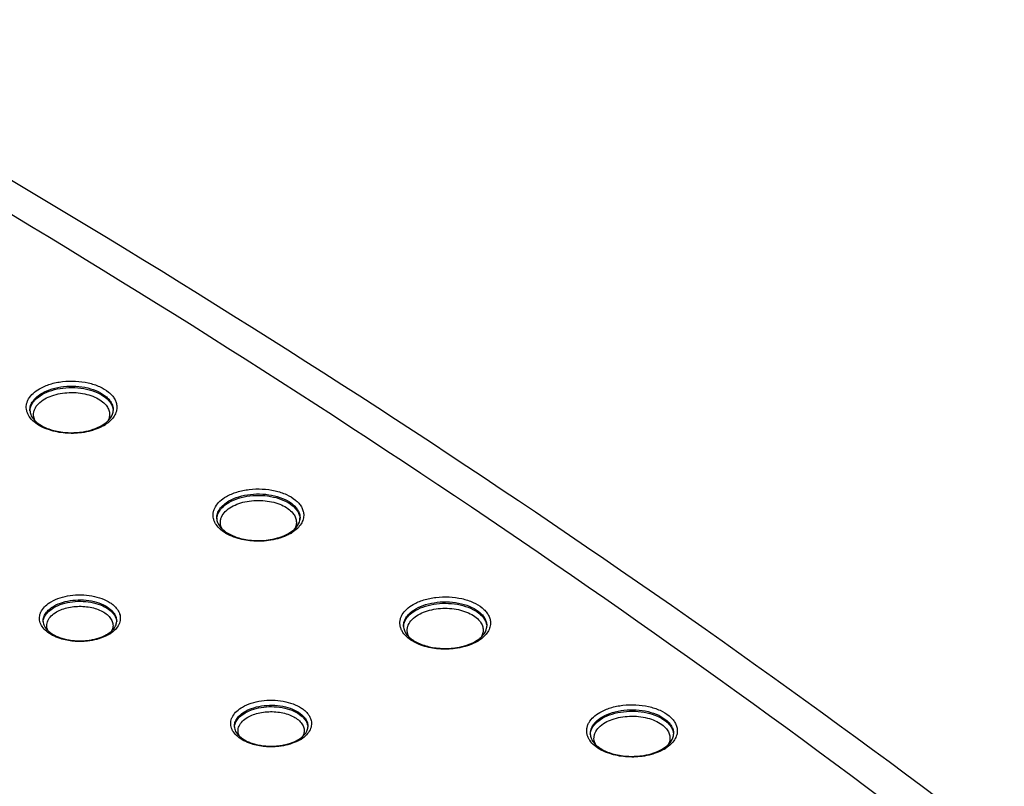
# Model space of a CAD drawing. Header units: inches. Extents: x 0 to 34, y 0 to 22.
# Tile 58 of 62: x 31.789 to 32.736, y 19.551 to 20.288. Entities that reach past the tile are written whole.
import ezdxf

# ---------------------------------------------------------------- set-up
doc = ezdxf.new("R2010")
doc.units = ezdxf.units.IN
doc.header["$LTSCALE"] = 1.87
doc.header["$MEASUREMENT"] = 0
doc.layers.get('0').update_dxf_attribs({"linetype": 'CONTINUOUS'})

msp = doc.modelspace()

# ---------------------------------------------------------------- linework, layer by layer
at = {"color": 7, "linetype": 'CONTINUOUS'}
for p, q in [((31.87797, 19.90891), (31.87844, 19.91069)), ((31.86761, 19.89797), (31.87173, 19.90077)), ((32.05769, 19.80514), (32.05816, 19.80692)), ((32.04734, 19.7942), (32.05146, 19.797)), ((32.23741, 19.70137), (32.23789, 19.70315)), ((32.22706, 19.69043), (32.23118, 19.69323)), ((32.41713, 19.5976), (32.41761, 19.59938)), ((32.40678, 19.58666), (32.4109, 19.58946))]:
    msp.add_line(p, q, dxfattribs=at)
for centre, radius, start, end in [((31.86738, 19.91275), 0.01125, 349.46509, 358.71991), ((31.86522, 19.91142), 0.01338, 358.7756, 4.57131), ((31.84994, 19.93148), 0.03888, 299.96799, 303.11123), ((32.0471, 19.80898), 0.01125, 349.46509, 358.71991), ((32.04494, 19.80765), 0.01338, 358.7756, 4.57131), ((32.02966, 19.82771), 0.03888, 299.96799, 303.11123), ((31.87229, 19.70982), 0.00962, 350.83516, 358.73865), ((32.22682, 19.70521), 0.01125, 349.46509, 358.71991), ((32.22467, 19.70388), 0.01338, 358.7756, 4.57131), ((31.85667, 19.72688), 0.03474, 299.96988, 303.02117), ((31.84669, 19.75235), 0.06149, 274.81673, 279.15491), ((32.20939, 19.72394), 0.03888, 299.96799, 303.11123), ((32.05628, 19.60851), 0.00962, 350.83516, 358.73865), ((32.40654, 19.60144), 0.01125, 349.46509, 358.71991), ((32.40439, 19.60011), 0.01338, 358.7756, 4.57131), ((32.04066, 19.62557), 0.03474, 299.96988, 303.02117), ((32.03068, 19.65104), 0.06149, 274.81673, 279.15491), ((32.38911, 19.62017), 0.03888, 299.96799, 303.11123)]:
    msp.add_arc(centre, radius, start, end, dxfattribs=at)
for points, knots in [([(30.42599, 20.82523), (30.64032, 20.73161), (31.05771, 20.53633), (31.65666, 20.21426), (32.21632, 19.8689), (32.56787, 19.61961), (32.73595, 19.49133)], [0, 0, 0, 0, 0.262457, 0.516812, 0.762727, 1, 1, 1, 1]), ([(32.6814, 19.49102), (32.51662, 19.61689), (32.17197, 19.86166), (31.6233, 20.20118), (31.03594, 20.51831), (30.6266, 20.71089), (30.41636, 20.80329)], [0, 0, 0, 0, 0.237108, 0.482978, 0.73739, 1, 1, 1, 1]), ([(31.81713, 19.89367), (31.81434, 19.89458), (31.80918, 19.8967), (31.80255, 19.901), (31.7984, 19.90543), (31.79626, 19.90924), (31.79527, 19.91212), (31.79486, 19.91505), (31.79505, 19.91799), (31.79583, 19.92089), (31.79769, 19.92477), (31.80153, 19.9293), (31.8055, 19.9321), (31.80772, 19.93339)], [0, 0, 0, 0, 0.156683, 0.297093, 0.420417, 0.476669, 0.530238, 0.582253, 0.634027, 0.686908, 0.742109, 0.862618, 1, 1, 1, 1]), ([(31.80772, 19.93339), (31.8109, 19.93522), (31.81809, 19.93821), (31.82982, 19.9406), (31.84224, 19.94101), (31.85437, 19.93941), (31.86524, 19.93592), (31.87287, 19.93147), (31.87745, 19.92713), (31.87994, 19.92374), (31.88157, 19.92016), (31.88204, 19.91765), (31.88211, 19.91642)], [0, 0, 0, 0, 0.128062, 0.26892, 0.415419, 0.559414, 0.693267, 0.811306, 0.863784, 0.912111, 0.957084, 1, 1, 1, 1]), ([(31.81019, 19.92915), (31.81318, 19.93087), (31.81994, 19.93366), (31.83096, 19.93585), (31.84261, 19.93614), (31.85392, 19.93451), (31.86397, 19.9311), (31.87093, 19.92679), (31.87498, 19.92264), (31.87711, 19.9194), (31.87839, 19.91599), (31.87865, 19.91364), (31.87863, 19.9125)], [0, 0, 0, 0, 0.129002, 0.271002, 0.418471, 0.562885, 0.696355, 0.813218, 0.864961, 0.912604, 0.957122, 1, 1, 1, 1]), ([(31.81021, 19.92777), (31.81312, 19.92945), (31.81968, 19.93218), (31.83038, 19.93438), (31.84173, 19.93479), (31.85283, 19.93336), (31.86281, 19.93021), (31.86985, 19.92618), (31.8741, 19.92225), (31.87644, 19.91916), (31.87799, 19.9159), (31.87847, 19.91361), (31.87856, 19.91248)], [0, 0, 0, 0, 0.127717, 0.268137, 0.414287, 0.558178, 0.692214, 0.810663, 0.863381, 0.911928, 0.957054, 1, 1, 1, 1]), ([(31.79845, 19.9125), (31.79842, 19.91405), (31.79893, 19.91728), (31.80133, 19.9218), (31.80517, 19.92589), (31.80841, 19.92812), (31.81019, 19.92915)], [0, 0, 0, 0, 0.217843, 0.450742, 0.709882, 1, 1, 1, 1]), ([(31.80163, 19.92041), (31.80215, 19.92111), (31.80458, 19.92402), (31.80769, 19.92632), (31.81021, 19.92777)], [0, 0, 0, 0, 0.230403, 1, 1, 1, 1]), ([(31.80366, 19.90228), (31.80318, 19.90317), (31.8024, 19.905), (31.80188, 19.90792), (31.80207, 19.91085), (31.80328, 19.9148), (31.80668, 19.9195), (31.81051, 19.92228), (31.81269, 19.92354)], [0, 0, 0, 0, 0.11747, 0.230091, 0.341747, 0.456487, 0.707281, 1, 1, 1, 1]), ([(31.81269, 19.92354), (31.81488, 19.9248), (31.81974, 19.92695), (31.82769, 19.92898), (31.83623, 19.92988), (31.84491, 19.9296), (31.85323, 19.92816), (31.86075, 19.92563), (31.86705, 19.92215), (31.87043, 19.91909), (31.87174, 19.91745)], [0, 0, 0, 0, 0.119788, 0.250384, 0.387505, 0.526035, 0.660694, 0.786669, 0.90031, 1, 1, 1, 1]), ([(31.7985, 19.91211), (31.79857, 19.91355), (31.79923, 19.91652), (31.80072, 19.91916), (31.80163, 19.92041)], [0, 0, 0, 0, 0.482701, 1, 1, 1, 1]), ([(31.88211, 19.91642), (31.8822, 19.91483), (31.88183, 19.91151), (31.87966, 19.90678), (31.87603, 19.90245), (31.87291, 19.90004), (31.87118, 19.89891)], [0, 0, 0, 0, 0.221433, 0.455302, 0.712887, 1, 1, 1, 1]), ([(31.87174, 19.91745), (31.87264, 19.91632), (31.87414, 19.91394), (31.87525, 19.90995), (31.87502, 19.90589), (31.87402, 19.90337), (31.87336, 19.90218)], [0, 0, 0, 0, 0.264728, 0.509829, 0.749611, 1, 1, 1, 1]), ([(31.79845, 19.9125), (31.79848, 19.91111), (31.79914, 19.90812), (31.80075, 19.90554), (31.80175, 19.9043)], [0, 0, 0, 0, 0.465346, 1, 1, 1, 1]), ([(31.80175, 19.9043), (31.80275, 19.90307), (31.80522, 19.90068), (31.80975, 19.89764), (31.81523, 19.89507), (31.82146, 19.89306), (31.82826, 19.89169), (31.83775, 19.89079), (31.84501, 19.89119), (31.84976, 19.89196)], [0, 0, 0, 0, 0.092763, 0.198644, 0.316557, 0.444514, 0.57988, 0.719731, 1, 1, 1, 1]), ([(31.87173, 19.90077), (31.8725, 19.90138), (31.87506, 19.90366), (31.87715, 19.90659), (31.87797, 19.90891)], [0, 0, 0, 0, 0.284477, 1, 1, 1, 1]), ([(31.84976, 19.89196), (31.85303, 19.89249), (31.85919, 19.89396), (31.86502, 19.89647), (31.86761, 19.89797)], [0, 0, 0, 0, 0.526023, 1, 1, 1, 1]), ([(31.86936, 19.8978), (31.86866, 19.89739), (31.86566, 19.89578), (31.86249, 19.8945), (31.86003, 19.8937)], [0, 0, 0, 0, 0.238975, 1, 1, 1, 1]), ([(31.84822, 19.89105), (31.84294, 19.89036), (31.8324, 19.89013), (31.82201, 19.89208), (31.81713, 19.89367)], [0, 0, 0, 0, 0.509061, 1, 1, 1, 1]), ([(31.86003, 19.8937), (31.8591, 19.89339), (31.85523, 19.89223), (31.85125, 19.89145), (31.84822, 19.89105)], [0, 0, 0, 0, 0.243015, 1, 1, 1, 1]), ([(31.99685, 19.7899), (31.99407, 19.79081), (31.9889, 19.79293), (31.98227, 19.79723), (31.97812, 19.80166), (31.97598, 19.80547), (31.97499, 19.80835), (31.97459, 19.81128), (31.97478, 19.81422), (31.97555, 19.81712), (31.97741, 19.821), (31.98125, 19.82553), (31.98522, 19.82833), (31.98744, 19.82962)], [0, 0, 0, 0, 0.156683, 0.297093, 0.420417, 0.476669, 0.530238, 0.582253, 0.634027, 0.686908, 0.742109, 0.862618, 1, 1, 1, 1]), ([(31.98744, 19.82962), (31.99062, 19.83145), (31.99782, 19.83444), (32.00954, 19.83683), (32.02196, 19.83724), (32.03409, 19.83564), (32.04496, 19.83215), (32.0526, 19.8277), (32.05717, 19.82336), (32.05967, 19.81997), (32.06129, 19.81639), (32.06176, 19.81388), (32.06183, 19.81265)], [0, 0, 0, 0, 0.128062, 0.26892, 0.415419, 0.559414, 0.693267, 0.811306, 0.863784, 0.912111, 0.957084, 1, 1, 1, 1]), ([(31.98992, 19.82538), (31.9929, 19.8271), (31.99967, 19.82989), (32.01069, 19.83208), (32.02233, 19.83237), (32.03364, 19.83074), (32.04369, 19.82733), (32.05065, 19.82303), (32.0547, 19.81887), (32.05683, 19.81563), (32.05812, 19.81223), (32.05837, 19.80987), (32.05835, 19.80873)], [0, 0, 0, 0, 0.129002, 0.271002, 0.418471, 0.562885, 0.696355, 0.813218, 0.864961, 0.912604, 0.957122, 1, 1, 1, 1]), ([(31.98994, 19.824), (31.99284, 19.82568), (31.9994, 19.82841), (32.01011, 19.83061), (32.02145, 19.83102), (32.03255, 19.82959), (32.04253, 19.82644), (32.04957, 19.82241), (32.05382, 19.81848), (32.05616, 19.81539), (32.05771, 19.81213), (32.05819, 19.80984), (32.05828, 19.80872)], [0, 0, 0, 0, 0.127717, 0.268137, 0.414287, 0.558178, 0.692214, 0.810663, 0.863381, 0.911928, 0.957054, 1, 1, 1, 1]), ([(31.97818, 19.80873), (31.97814, 19.81028), (31.97865, 19.81351), (31.98105, 19.81803), (31.9849, 19.82212), (31.98813, 19.82435), (31.98992, 19.82538)], [0, 0, 0, 0, 0.217843, 0.450742, 0.709882, 1, 1, 1, 1]), ([(31.98136, 19.81664), (31.98187, 19.81735), (31.98431, 19.82025), (31.98741, 19.82255), (31.98994, 19.824)], [0, 0, 0, 0, 0.230403, 1, 1, 1, 1]), ([(31.98339, 19.79851), (31.9829, 19.7994), (31.98212, 19.80123), (31.98161, 19.80415), (31.98179, 19.80708), (31.98301, 19.81103), (31.98641, 19.81573), (31.99023, 19.81851), (31.99241, 19.81977)], [0, 0, 0, 0, 0.11747, 0.230091, 0.341747, 0.456487, 0.707281, 1, 1, 1, 1]), ([(31.99241, 19.81977), (31.9946, 19.82103), (31.99946, 19.82318), (32.00741, 19.82521), (32.01596, 19.82611), (32.02463, 19.82583), (32.03295, 19.82439), (32.04047, 19.82186), (32.04677, 19.81838), (32.05016, 19.81532), (32.05147, 19.81368)], [0, 0, 0, 0, 0.119788, 0.250384, 0.387505, 0.526035, 0.660694, 0.786669, 0.90031, 1, 1, 1, 1]), ([(31.97822, 19.80834), (31.9783, 19.80978), (31.97895, 19.81275), (31.98044, 19.81539), (31.98136, 19.81664)], [0, 0, 0, 0, 0.482701, 1, 1, 1, 1]), ([(32.06183, 19.81265), (32.06192, 19.81106), (32.06155, 19.80774), (32.05938, 19.80302), (32.05575, 19.79868), (32.05263, 19.79627), (32.0509, 19.79514)], [0, 0, 0, 0, 0.221433, 0.455302, 0.712887, 1, 1, 1, 1]), ([(32.05147, 19.81368), (32.05237, 19.81255), (32.05386, 19.81017), (32.05497, 19.80618), (32.05474, 19.80212), (32.05375, 19.7996), (32.05309, 19.79841)], [0, 0, 0, 0, 0.264728, 0.509829, 0.749611, 1, 1, 1, 1]), ([(31.97818, 19.80873), (31.97821, 19.80734), (31.97887, 19.80435), (31.98047, 19.80178), (31.98148, 19.80053)], [0, 0, 0, 0, 0.465346, 1, 1, 1, 1]), ([(31.98148, 19.80053), (31.98248, 19.7993), (31.98495, 19.79691), (31.98947, 19.79387), (31.99495, 19.7913), (32.00119, 19.78929), (32.00798, 19.78792), (32.01747, 19.78702), (32.02473, 19.78742), (32.02948, 19.78819)], [0, 0, 0, 0, 0.092763, 0.198644, 0.316557, 0.444514, 0.57988, 0.719731, 1, 1, 1, 1]), ([(32.05146, 19.797), (32.05222, 19.79761), (32.05479, 19.79989), (32.05688, 19.80282), (32.05769, 19.80514)], [0, 0, 0, 0, 0.284477, 1, 1, 1, 1]), ([(32.02948, 19.78819), (32.03275, 19.78872), (32.03891, 19.79019), (32.04475, 19.7927), (32.04734, 19.7942)], [0, 0, 0, 0, 0.526023, 1, 1, 1, 1]), ([(32.04909, 19.79403), (32.04838, 19.79362), (32.04539, 19.79201), (32.04221, 19.79073), (32.03975, 19.78993)], [0, 0, 0, 0, 0.238975, 1, 1, 1, 1]), ([(32.02794, 19.78728), (32.02266, 19.78659), (32.01212, 19.78636), (32.00173, 19.78831), (31.99685, 19.7899)], [0, 0, 0, 0, 0.509061, 1, 1, 1, 1]), ([(32.03975, 19.78993), (32.03882, 19.78962), (32.03495, 19.78846), (32.03097, 19.78768), (32.02794, 19.78728)], [0, 0, 0, 0, 0.243015, 1, 1, 1, 1]), ([(31.81903, 19.72854), (31.82168, 19.73006), (31.82762, 19.73259), (31.83733, 19.73475), (31.84769, 19.73537), (31.85797, 19.7344), (31.86746, 19.7319), (31.8744, 19.72857), (31.87888, 19.72524), (31.88154, 19.72259), (31.88356, 19.71974), (31.88447, 19.71768), (31.88479, 19.71665)], [0, 0, 0, 0, 0.124656, 0.261411, 0.404395, 0.546716, 0.681568, 0.803286, 0.858206, 0.909019, 0.956039, 1, 1, 1, 1]), ([(32.16716, 19.72585), (32.17035, 19.72768), (32.17754, 19.73067), (32.18927, 19.73306), (32.20169, 19.73347), (32.21381, 19.73187), (32.22468, 19.72838), (32.23232, 19.72393), (32.2369, 19.71959), (32.23939, 19.7162), (32.24101, 19.71262), (32.24148, 19.71011), (32.24155, 19.70888)], [0, 0, 0, 0, 0.128062, 0.26892, 0.415419, 0.559414, 0.693267, 0.811306, 0.863784, 0.912111, 0.957084, 1, 1, 1, 1]), ([(31.82754, 19.69307), (31.82504, 19.69388), (31.82041, 19.69577), (31.81446, 19.69963), (31.81012, 19.70422), (31.80806, 19.70863), (31.80757, 19.71218), (31.80774, 19.71481), (31.80843, 19.7174), (31.81009, 19.72085), (31.81351, 19.7249), (31.81705, 19.72739), (31.81903, 19.72854)], [0, 0, 0, 0, 0.157219, 0.298076, 0.421653, 0.531081, 0.583059, 0.634772, 0.68757, 0.742667, 0.862922, 1, 1, 1, 1]), ([(31.81115, 19.7096), (31.81112, 19.71097), (31.81157, 19.71383), (31.81369, 19.71782), (31.81708, 19.72142), (31.81993, 19.72339), (31.82151, 19.7243)], [0, 0, 0, 0, 0.217968, 0.450875, 0.70996, 1, 1, 1, 1]), ([(31.82151, 19.7243), (31.82414, 19.72582), (31.83009, 19.72827), (31.8398, 19.73021), (31.85007, 19.73047), (31.86006, 19.72904), (31.86895, 19.72603), (31.87511, 19.72223), (31.87869, 19.71855), (31.88057, 19.71569), (31.8817, 19.71269), (31.88193, 19.71061), (31.88191, 19.7096)], [0, 0, 0, 0, 0.128693, 0.270392, 0.417734, 0.562289, 0.696058, 0.813178, 0.864993, 0.912657, 0.957163, 1, 1, 1, 1]), ([(31.82153, 19.72292), (31.82411, 19.72442), (31.82995, 19.72684), (31.83948, 19.72878), (31.84957, 19.72911), (31.85944, 19.72779), (31.86828, 19.72494), (31.87448, 19.72129), (31.87818, 19.71775), (31.88018, 19.71498), (31.88147, 19.71206), (31.88183, 19.71002), (31.88187, 19.70902)], [0, 0, 0, 0, 0.127912, 0.268653, 0.415167, 0.559345, 0.693427, 0.81155, 0.863991, 0.912241, 0.957133, 1, 1, 1, 1]), ([(31.824, 19.71869), (31.82573, 19.71969), (31.82954, 19.72141), (31.83576, 19.72315), (31.84249, 19.72407), (31.8494, 19.72415), (31.85618, 19.72336), (31.86253, 19.72176), (31.86813, 19.7194), (31.87139, 19.71727), (31.87279, 19.71609)], [0, 0, 0, 0, 0.116572, 0.24311, 0.376286, 0.512052, 0.646116, 0.774337, 0.893115, 1, 1, 1, 1]), ([(32.17657, 19.68613), (32.17379, 19.68704), (32.16863, 19.68916), (32.162, 19.69346), (32.15784, 19.69789), (32.15571, 19.7017), (32.15472, 19.70458), (32.15431, 19.70751), (32.1545, 19.71045), (32.15528, 19.71336), (32.15713, 19.71723), (32.16097, 19.72176), (32.16494, 19.72456), (32.16716, 19.72585)], [0, 0, 0, 0, 0.156683, 0.297093, 0.420417, 0.476669, 0.530238, 0.582253, 0.634027, 0.686908, 0.742109, 0.862618, 1, 1, 1, 1]), ([(32.16964, 19.72161), (32.17262, 19.72333), (32.17939, 19.72612), (32.19041, 19.72831), (32.20206, 19.7286), (32.21336, 19.72697), (32.22341, 19.72356), (32.23037, 19.71926), (32.23443, 19.7151), (32.23656, 19.71186), (32.23784, 19.70846), (32.2381, 19.7061), (32.23807, 19.70496)], [0, 0, 0, 0, 0.129002, 0.271002, 0.418471, 0.562885, 0.696355, 0.813218, 0.864961, 0.912604, 0.957122, 1, 1, 1, 1]), ([(32.16966, 19.72023), (32.17256, 19.72191), (32.17913, 19.72464), (32.18983, 19.72684), (32.20118, 19.72725), (32.21228, 19.72582), (32.22226, 19.72267), (32.22929, 19.71864), (32.23355, 19.71471), (32.23588, 19.71162), (32.23743, 19.70836), (32.23791, 19.70607), (32.238, 19.70495)], [0, 0, 0, 0, 0.127717, 0.268137, 0.414287, 0.558178, 0.692214, 0.810663, 0.863381, 0.911928, 0.957054, 1, 1, 1, 1]), ([(31.81119, 19.70909), (31.81127, 19.71058), (31.81204, 19.7137), (31.81381, 19.71635), (31.81488, 19.71758)], [0, 0, 0, 0, 0.477882, 1, 1, 1, 1]), ([(31.81599, 19.70045), (31.8156, 19.70122), (31.81497, 19.7028), (31.81458, 19.70531), (31.81479, 19.70783), (31.81589, 19.71121), (31.81884, 19.71523), (31.82213, 19.71761), (31.824, 19.71869)], [0, 0, 0, 0, 0.116805, 0.229153, 0.340884, 0.455914, 0.707326, 1, 1, 1, 1]), ([(31.81488, 19.71758), (31.81531, 19.71809), (31.81728, 19.72015), (31.81964, 19.72183), (31.82153, 19.72292)], [0, 0, 0, 0, 0.233543, 1, 1, 1, 1]), ([(31.87279, 19.71609), (31.87405, 19.71504), (31.87622, 19.71277), (31.87793, 19.7093), (31.87842, 19.70649), (31.87836, 19.7037), (31.87769, 19.70165), (31.87704, 19.7004)], [0, 0, 0, 0, 0.279221, 0.527067, 0.644452, 0.760695, 1, 1, 1, 1]), ([(31.88479, 19.71665), (31.88505, 19.71583), (31.88541, 19.71416), (31.88545, 19.71158), (31.88498, 19.70902), (31.88365, 19.70559), (31.88066, 19.70151), (31.87743, 19.69894), (31.8756, 19.69776)], [0, 0, 0, 0, 0.114007, 0.226331, 0.339824, 0.457191, 0.711166, 1, 1, 1, 1]), ([(32.1579, 19.70496), (32.15787, 19.70651), (32.15838, 19.70974), (32.16077, 19.71426), (32.16462, 19.71835), (32.16785, 19.72058), (32.16964, 19.72161)], [0, 0, 0, 0, 0.217843, 0.450742, 0.709882, 1, 1, 1, 1]), ([(32.16108, 19.71287), (32.16159, 19.71358), (32.16403, 19.71648), (32.16714, 19.71878), (32.16966, 19.72023)], [0, 0, 0, 0, 0.230403, 1, 1, 1, 1]), ([(32.16311, 19.69474), (32.16263, 19.69563), (32.16185, 19.69746), (32.16133, 19.70038), (32.16152, 19.70331), (32.16273, 19.70726), (32.16613, 19.71196), (32.16996, 19.71474), (32.17213, 19.716)], [0, 0, 0, 0, 0.11747, 0.230091, 0.341747, 0.456487, 0.707281, 1, 1, 1, 1]), ([(32.17213, 19.716), (32.17432, 19.71726), (32.17919, 19.71941), (32.18713, 19.72144), (32.19568, 19.72234), (32.20435, 19.72206), (32.21268, 19.72062), (32.22019, 19.71809), (32.22649, 19.71461), (32.22988, 19.71155), (32.23119, 19.70991)], [0, 0, 0, 0, 0.119788, 0.250384, 0.387505, 0.526035, 0.660694, 0.786669, 0.90031, 1, 1, 1, 1]), ([(31.81115, 19.7096), (31.81116, 19.70883), (31.8114, 19.70723), (31.81273, 19.70387), (31.81462, 19.70167), (31.81608, 19.70035)], [0, 0, 0, 0, 0.214946, 0.448192, 1, 1, 1, 1]), ([(31.87742, 19.70075), (31.87858, 19.70186), (31.88049, 19.70415), (31.88158, 19.70696), (31.88179, 19.70828)], [0, 0, 0, 0, 0.545493, 1, 1, 1, 1]), ([(32.1579, 19.70496), (32.15793, 19.70357), (32.15859, 19.70058), (32.16019, 19.69801), (32.1612, 19.69676)], [0, 0, 0, 0, 0.465346, 1, 1, 1, 1]), ([(32.15794, 19.70457), (32.15802, 19.70601), (32.15867, 19.70898), (32.16017, 19.71162), (32.16108, 19.71287)], [0, 0, 0, 0, 0.482701, 1, 1, 1, 1]), ([(32.24155, 19.70888), (32.24164, 19.70729), (32.24127, 19.70397), (32.2391, 19.69925), (32.23547, 19.69492), (32.23236, 19.6925), (32.23063, 19.69137)], [0, 0, 0, 0, 0.221433, 0.455302, 0.712887, 1, 1, 1, 1]), ([(32.23119, 19.70991), (32.23209, 19.70878), (32.23358, 19.7064), (32.23469, 19.70241), (32.23446, 19.69835), (32.23347, 19.69583), (32.23281, 19.69464)], [0, 0, 0, 0, 0.264728, 0.509829, 0.749611, 1, 1, 1, 1]), ([(31.81608, 19.70035), (31.81803, 19.69859), (31.82155, 19.69633), (31.82681, 19.69409), (31.83302, 19.69215), (31.84144, 19.69078), (31.84837, 19.69079), (31.85185, 19.69108)], [0, 0, 0, 0, 0.208, 0.326806, 0.453449, 0.722654, 1, 1, 1, 1]), ([(31.85647, 19.69165), (31.85937, 19.69211), (31.86482, 19.69342), (31.86998, 19.69564), (31.87227, 19.69696)], [0, 0, 0, 0, 0.526454, 1, 1, 1, 1]), ([(31.87402, 19.69679), (31.87338, 19.69642), (31.87066, 19.69495), (31.86777, 19.6938), (31.86553, 19.69308)], [0, 0, 0, 0, 0.238797, 1, 1, 1, 1]), ([(31.87227, 19.69696), (31.87277, 19.69725), (31.87458, 19.69836), (31.87629, 19.69967), (31.87742, 19.70075)], [0, 0, 0, 0, 0.26692, 1, 1, 1, 1]), ([(32.1612, 19.69676), (32.1622, 19.69553), (32.16467, 19.69314), (32.16919, 19.6901), (32.17467, 19.68753), (32.18091, 19.68552), (32.1877, 19.68415), (32.1972, 19.68325), (32.20446, 19.68365), (32.2092, 19.68442)], [0, 0, 0, 0, 0.092763, 0.198644, 0.316557, 0.444514, 0.57988, 0.719731, 1, 1, 1, 1]), ([(32.23118, 19.69323), (32.23194, 19.69384), (32.23451, 19.69612), (32.2366, 19.69905), (32.23741, 19.70137)], [0, 0, 0, 0, 0.284477, 1, 1, 1, 1]), ([(31.85393, 19.69062), (31.84943, 19.69012), (31.84049, 19.69004), (31.83169, 19.69173), (31.82754, 19.69307)], [0, 0, 0, 0, 0.509014, 1, 1, 1, 1]), ([(31.86553, 19.69308), (31.86461, 19.69278), (31.86082, 19.69167), (31.8569, 19.69096), (31.85393, 19.69062)], [0, 0, 0, 0, 0.242634, 1, 1, 1, 1]), ([(32.20767, 19.68351), (32.20239, 19.68282), (32.19184, 19.68259), (32.18146, 19.68454), (32.17657, 19.68613)], [0, 0, 0, 0, 0.509061, 1, 1, 1, 1]), ([(32.21948, 19.68616), (32.21855, 19.68585), (32.21468, 19.68469), (32.2107, 19.68391), (32.20767, 19.68351)], [0, 0, 0, 0, 0.243015, 1, 1, 1, 1]), ([(32.2092, 19.68442), (32.21248, 19.68495), (32.21863, 19.68642), (32.22447, 19.68893), (32.22706, 19.69043)], [0, 0, 0, 0, 0.526023, 1, 1, 1, 1]), ([(32.22881, 19.69026), (32.2281, 19.68985), (32.22511, 19.68824), (32.22194, 19.68696), (32.21948, 19.68616)], [0, 0, 0, 0, 0.238975, 1, 1, 1, 1]), ([(32.00302, 19.62723), (32.00567, 19.62876), (32.01161, 19.63128), (32.02131, 19.63344), (32.03167, 19.63407), (32.04196, 19.63309), (32.05145, 19.63059), (32.05839, 19.62726), (32.06287, 19.62393), (32.06553, 19.62128), (32.06755, 19.61843), (32.06846, 19.61637), (32.06878, 19.61535)], [0, 0, 0, 0, 0.124656, 0.261411, 0.404395, 0.546716, 0.681568, 0.803286, 0.858206, 0.909019, 0.956039, 1, 1, 1, 1]), ([(32.0055, 19.62299), (32.00813, 19.62451), (32.01408, 19.62697), (32.02379, 19.6289), (32.03406, 19.62917), (32.04405, 19.62774), (32.05294, 19.62473), (32.0591, 19.62092), (32.06268, 19.61724), (32.06456, 19.61439), (32.06569, 19.61138), (32.06592, 19.60931), (32.0659, 19.6083)], [0, 0, 0, 0, 0.128693, 0.270392, 0.417734, 0.562289, 0.696058, 0.813178, 0.864993, 0.912657, 0.957163, 1, 1, 1, 1]), ([(32.34689, 19.62208), (32.35007, 19.62391), (32.35726, 19.6269), (32.36899, 19.62929), (32.38141, 19.6297), (32.39354, 19.6281), (32.40441, 19.62461), (32.41204, 19.62016), (32.41662, 19.61582), (32.41911, 19.61243), (32.42074, 19.60885), (32.4212, 19.60634), (32.42127, 19.60511)], [0, 0, 0, 0, 0.128062, 0.26892, 0.415419, 0.559414, 0.693267, 0.811306, 0.863784, 0.912111, 0.957084, 1, 1, 1, 1]), ([(32.01153, 19.59177), (32.00903, 19.59257), (32.0044, 19.59446), (31.99845, 19.59832), (31.9941, 19.60291), (31.99205, 19.60733), (31.99156, 19.61087), (31.99172, 19.6135), (31.99242, 19.61609), (31.99407, 19.61954), (31.9975, 19.62359), (32.00104, 19.62609), (32.00302, 19.62723)], [0, 0, 0, 0, 0.157219, 0.298076, 0.421653, 0.531081, 0.583059, 0.634772, 0.68757, 0.742667, 0.862922, 1, 1, 1, 1]), ([(31.99514, 19.6083), (31.99511, 19.60966), (31.99556, 19.61252), (31.99767, 19.61651), (32.00107, 19.62012), (32.00392, 19.62209), (32.0055, 19.62299)], [0, 0, 0, 0, 0.217968, 0.450875, 0.70996, 1, 1, 1, 1]), ([(31.99886, 19.61628), (31.9993, 19.61678), (32.00127, 19.61885), (32.00362, 19.62052), (32.00552, 19.62162)], [0, 0, 0, 0, 0.233543, 1, 1, 1, 1]), ([(32.00552, 19.62162), (32.0081, 19.62311), (32.01394, 19.62553), (32.02346, 19.62747), (32.03356, 19.6278), (32.04342, 19.62649), (32.05227, 19.62363), (32.05847, 19.61999), (32.06216, 19.61644), (32.06417, 19.61368), (32.06546, 19.61075), (32.06581, 19.60871), (32.06586, 19.60772)], [0, 0, 0, 0, 0.127912, 0.268653, 0.415167, 0.559345, 0.693427, 0.81155, 0.863991, 0.912241, 0.957133, 1, 1, 1, 1]), ([(32.00799, 19.61738), (32.00972, 19.61838), (32.01353, 19.62011), (32.01975, 19.62184), (32.02647, 19.62277), (32.03339, 19.62284), (32.04017, 19.62205), (32.04651, 19.62045), (32.05212, 19.61809), (32.05538, 19.61596), (32.05678, 19.61479)], [0, 0, 0, 0, 0.116572, 0.24311, 0.376286, 0.512052, 0.646116, 0.774337, 0.893115, 1, 1, 1, 1]), ([(32.3563, 19.58236), (32.35351, 19.58327), (32.34835, 19.58539), (32.34172, 19.58969), (32.33757, 19.59412), (32.33543, 19.59793), (32.33444, 19.60081), (32.33403, 19.60374), (32.33422, 19.60668), (32.335, 19.60959), (32.33686, 19.61346), (32.34069, 19.61799), (32.34467, 19.62079), (32.34689, 19.62208)], [0, 0, 0, 0, 0.156683, 0.297093, 0.420417, 0.476669, 0.530238, 0.582253, 0.634027, 0.686908, 0.742109, 0.862618, 1, 1, 1, 1]), ([(32.34936, 19.61784), (32.35235, 19.61957), (32.35911, 19.62235), (32.37013, 19.62454), (32.38178, 19.62483), (32.39309, 19.6232), (32.40314, 19.61979), (32.4101, 19.61549), (32.41415, 19.61133), (32.41628, 19.60809), (32.41756, 19.60469), (32.41782, 19.60233), (32.4178, 19.60119)], [0, 0, 0, 0, 0.129002, 0.271002, 0.418471, 0.562885, 0.696355, 0.813218, 0.864961, 0.912604, 0.957122, 1, 1, 1, 1]), ([(32.34938, 19.61646), (32.35229, 19.61814), (32.35885, 19.62087), (32.36955, 19.62307), (32.3809, 19.62348), (32.392, 19.62205), (32.40198, 19.6189), (32.40902, 19.61487), (32.41327, 19.61094), (32.41561, 19.60785), (32.41716, 19.60459), (32.41764, 19.6023), (32.41773, 19.60118)], [0, 0, 0, 0, 0.127717, 0.268137, 0.414287, 0.558178, 0.692214, 0.810663, 0.863381, 0.911928, 0.957054, 1, 1, 1, 1]), ([(31.99518, 19.60778), (31.99525, 19.60928), (31.99603, 19.61239), (31.9978, 19.61504), (31.99886, 19.61628)], [0, 0, 0, 0, 0.477882, 1, 1, 1, 1]), ([(31.99998, 19.59914), (31.99958, 19.59991), (31.99896, 19.6015), (31.99857, 19.604), (31.99878, 19.60652), (31.99988, 19.6099), (32.00283, 19.61392), (32.00612, 19.6163), (32.00799, 19.61738)], [0, 0, 0, 0, 0.116805, 0.229153, 0.340884, 0.455914, 0.707326, 1, 1, 1, 1]), ([(32.05678, 19.61479), (32.05803, 19.61373), (32.06021, 19.61146), (32.06192, 19.60799), (32.06241, 19.60518), (32.06235, 19.60239), (32.06168, 19.60034), (32.06103, 19.59909)], [0, 0, 0, 0, 0.279221, 0.527067, 0.644452, 0.760695, 1, 1, 1, 1]), ([(32.06878, 19.61535), (32.06904, 19.61453), (32.0694, 19.61285), (32.06944, 19.61027), (32.06897, 19.60771), (32.06764, 19.60428), (32.06465, 19.6002), (32.06141, 19.59763), (32.05959, 19.59645)], [0, 0, 0, 0, 0.114007, 0.226331, 0.339824, 0.457191, 0.711166, 1, 1, 1, 1]), ([(32.33762, 19.60119), (32.33759, 19.60274), (32.3381, 19.60597), (32.3405, 19.61049), (32.34434, 19.61458), (32.34758, 19.61681), (32.34936, 19.61784)], [0, 0, 0, 0, 0.217843, 0.450742, 0.709882, 1, 1, 1, 1]), ([(32.3408, 19.6091), (32.34132, 19.60981), (32.34375, 19.61271), (32.34686, 19.61501), (32.34938, 19.61646)], [0, 0, 0, 0, 0.230403, 1, 1, 1, 1]), ([(32.34283, 19.59097), (32.34235, 19.59186), (32.34157, 19.59369), (32.34105, 19.59661), (32.34124, 19.59954), (32.34245, 19.60349), (32.34585, 19.60819), (32.34968, 19.61097), (32.35186, 19.61223)], [0, 0, 0, 0, 0.11747, 0.230091, 0.341747, 0.456487, 0.707281, 1, 1, 1, 1]), ([(32.35186, 19.61223), (32.35405, 19.61349), (32.35891, 19.61564), (32.36685, 19.61767), (32.3754, 19.61857), (32.38408, 19.61829), (32.3924, 19.61685), (32.39992, 19.61432), (32.40622, 19.61084), (32.4096, 19.60778), (32.41091, 19.60614)], [0, 0, 0, 0, 0.119788, 0.250384, 0.387505, 0.526035, 0.660694, 0.786669, 0.90031, 1, 1, 1, 1]), ([(31.99514, 19.6083), (31.99515, 19.60753), (31.99539, 19.60592), (31.99672, 19.60257), (31.99861, 19.60037), (32.00007, 19.59904)], [0, 0, 0, 0, 0.214946, 0.448192, 1, 1, 1, 1]), ([(32.06141, 19.59945), (32.06256, 19.60056), (32.06448, 19.60284), (32.06556, 19.60566), (32.06578, 19.60698)], [0, 0, 0, 0, 0.545493, 1, 1, 1, 1]), ([(32.33762, 19.60119), (32.33765, 19.5998), (32.33831, 19.59681), (32.33992, 19.59424), (32.34092, 19.593)], [0, 0, 0, 0, 0.465346, 1, 1, 1, 1]), ([(32.33767, 19.6008), (32.33774, 19.60224), (32.33839, 19.60521), (32.33989, 19.60785), (32.3408, 19.6091)], [0, 0, 0, 0, 0.482701, 1, 1, 1, 1]), ([(32.42127, 19.60511), (32.42137, 19.60352), (32.421, 19.6002), (32.41882, 19.59548), (32.4152, 19.59115), (32.41208, 19.58873), (32.41035, 19.5876)], [0, 0, 0, 0, 0.221433, 0.455302, 0.712887, 1, 1, 1, 1]), ([(32.41091, 19.60614), (32.41181, 19.60501), (32.41331, 19.60263), (32.41442, 19.59864), (32.41419, 19.59458), (32.41319, 19.59206), (32.41253, 19.59087)], [0, 0, 0, 0, 0.264728, 0.509829, 0.749611, 1, 1, 1, 1]), ([(32.00007, 19.59904), (32.00202, 19.59728), (32.00554, 19.59502), (32.0108, 19.59278), (32.01701, 19.59084), (32.02543, 19.58947), (32.03235, 19.58948), (32.03584, 19.58977)], [0, 0, 0, 0, 0.208, 0.326806, 0.453449, 0.722654, 1, 1, 1, 1]), ([(32.03791, 19.58932), (32.03342, 19.58881), (32.02448, 19.58873), (32.01568, 19.59042), (32.01153, 19.59177)], [0, 0, 0, 0, 0.509014, 1, 1, 1, 1]), ([(32.04951, 19.59177), (32.0486, 19.59147), (32.0448, 19.59036), (32.04089, 19.58965), (32.03791, 19.58932)], [0, 0, 0, 0, 0.242634, 1, 1, 1, 1]), ([(32.04046, 19.59034), (32.04336, 19.59081), (32.04881, 19.59211), (32.05397, 19.59433), (32.05626, 19.59565)], [0, 0, 0, 0, 0.526454, 1, 1, 1, 1]), ([(32.05801, 19.59548), (32.05737, 19.59511), (32.05464, 19.59365), (32.05176, 19.59249), (32.04951, 19.59177)], [0, 0, 0, 0, 0.238797, 1, 1, 1, 1]), ([(32.05626, 19.59565), (32.05675, 19.59594), (32.05857, 19.59705), (32.06028, 19.59836), (32.06141, 19.59945)], [0, 0, 0, 0, 0.26692, 1, 1, 1, 1]), ([(32.34092, 19.593), (32.34192, 19.59176), (32.34439, 19.58937), (32.34892, 19.58633), (32.3544, 19.58376), (32.36063, 19.58175), (32.36742, 19.58038), (32.37692, 19.57948), (32.38418, 19.57988), (32.38892, 19.58065)], [0, 0, 0, 0, 0.092763, 0.198644, 0.316557, 0.444514, 0.57988, 0.719731, 1, 1, 1, 1]), ([(32.4109, 19.58946), (32.41167, 19.59007), (32.41423, 19.59235), (32.41632, 19.59528), (32.41713, 19.5976)], [0, 0, 0, 0, 0.284477, 1, 1, 1, 1]), ([(32.38739, 19.57974), (32.38211, 19.57905), (32.37156, 19.57882), (32.36118, 19.58077), (32.3563, 19.58236)], [0, 0, 0, 0, 0.509061, 1, 1, 1, 1]), ([(32.3992, 19.58239), (32.39827, 19.58208), (32.3944, 19.58092), (32.39042, 19.58014), (32.38739, 19.57974)], [0, 0, 0, 0, 0.243015, 1, 1, 1, 1]), ([(32.38892, 19.58065), (32.3922, 19.58118), (32.39836, 19.58265), (32.40419, 19.58516), (32.40678, 19.58666)], [0, 0, 0, 0, 0.526023, 1, 1, 1, 1]), ([(32.40853, 19.58649), (32.40783, 19.58608), (32.40483, 19.58447), (32.40166, 19.58319), (32.3992, 19.58239)], [0, 0, 0, 0, 0.238975, 1, 1, 1, 1])]:
    msp.add_open_spline(points, degree=3, knots=knots, dxfattribs=at)

doc.saveas('drawing.dxf')
